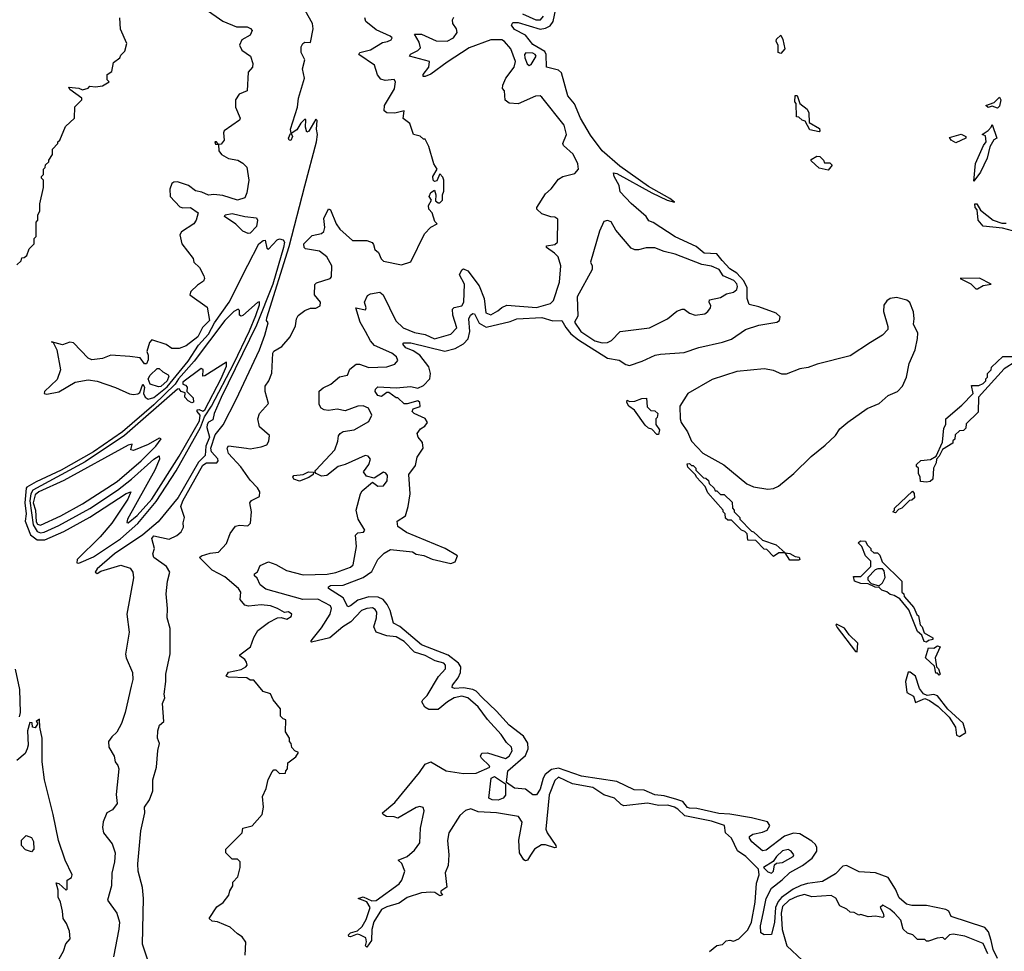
# Model space of a CAD drawing. Extents: x 2472589 to 2662339, y 701009 to 849030.
# Tile 157 of 256: x 2573610 to 2579011, y 756205 to 761315. Entities that reach past the tile are written whole.
import ezdxf

# ---------------------------------------------------------------- set-up
doc = ezdxf.new("R2010")
doc.units = 0

msp = doc.modelspace()

# ---------------------------------------------------------------- linework, layer by layer
at = {"layer": '0CON05XD'}
for points in [[(2574627.5, 761375), (2574725, 761306.2), (2574800, 761275), (2574857.5, 761275), (2574877.1, 761267.1), (2574886, 761256), (2574875, 761230), (2574829.2, 761205), (2574815.7, 761175), (2574828.6, 761148.6), (2574875.8, 761115), (2574888.8, 761075), (2574886.7, 761055), (2574863.6, 761026.4), (2574857.5, 760925), (2574813.9, 760906.1), (2574793.3, 760875), (2574793.8, 760835), (2574820, 760775), (2574816.1, 760763.9), (2574732.5, 760705), (2574727.5, 760695), (2574732.5, 760655), (2574715, 760632.5), (2574700, 760630), (2574690, 760645), (2574680, 760645), (2574685, 760632.5), (2574700, 760630), (2574703.3, 760595), (2574717.5, 760575), (2574755, 760553.8), (2574807.5, 760545), (2574835, 760528.8), (2574855.9, 760505.9), (2574867.1, 760435), (2574855.6, 760365), (2574845, 760338.8), (2574804.3, 760325.7), (2574725, 760350.8), (2574675, 760356.9), (2574645, 760352.7), (2574609.3, 760369.3), (2574575, 760375.8), (2574535.4, 760405.4), (2574475, 760426), (2574455.9, 760424.1), (2574444.1, 760415.9), (2574433.9, 760386.1), (2574435.8, 760345), (2574488.3, 760288.3), (2574505, 760282.5), (2574546.7, 760285), (2574588.8, 760255), (2574578, 760215), (2574564.5, 760195.5), (2574498.3, 760151.7), (2574488, 760135), (2574500, 760085), (2574562, 760005), (2574566.2, 759985), (2574596.2, 759955), (2574620.5, 759910.5), (2574624, 759895), (2574618.7, 759881.3), (2574585, 759858), (2574548, 759825), (2574543.8, 759805), (2574638.3, 759738.3), (2574651.2, 759665), (2574613.7, 759626.3), (2574586.7, 759575), (2574523.8, 759526.2), (2574485, 759510.8), (2574445, 759510.8), (2574412.9, 759532.9), (2574335, 759558.9), (2574322.2, 759545), (2574308, 759495), (2574315.6, 759475), (2574315, 759450), (2574305, 759426.7), (2574295, 759426.7), (2574270.6, 759460.6), (2574215, 759467.9), (2574110, 759475), (2574063.7, 759456.3), (2574005, 759448.9), (2573985, 759459.2), (2573905, 759541.9), (2573885, 759545.6), (2573845, 759531.4), (2573785, 759547.5), (2573793.9, 759543.9), (2573813.3, 759505), (2573833.3, 759395), (2573815, 759342.2), (2573745.8, 759275), (2573743.8, 759265), (2573759.1, 759260.9), (2573825, 759273.4), (2573915, 759326.8), (2573985, 759339.6), (2574035, 759331.5), (2574135, 759298), (2574212.6, 759262.6), (2574235, 759259.1), (2574257.8, 759262.2), (2574269.5, 759270.5), (2574285, 759316), (2574295, 759298.8), (2574290, 759265), (2574298.8, 759245), (2574315, 759234.4), (2574345, 759242.1), (2574418.5, 759301.5), (2574535, 759441.9), (2574590.2, 759529.8), (2574645, 759590), (2574678.4, 759651.6), (2574758.8, 759765), (2574861, 759969), (2574921.2, 760085), (2574945, 760103.3), (2574957.5, 760105), (2574965, 760062.5), (2574975, 760056.7), (2575021.9, 760108.1), (2575035, 760112.2), (2575055, 760107.8), (2575063.2, 760095), (2575056.8, 760065), (2574999.1, 759865), (2574909.9, 759640.1), (2574715, 759242.5), (2574676.9, 759155), (2574669.5, 759120.5), (2574645, 759106.8), (2574638.4, 759095), (2574637.4, 759077.4), (2574651.5, 759025), (2574631.2, 758975), (2574626.8, 758925), (2574591.2, 758888.8), (2574480, 758695), (2574369.2, 758560.8), (2574285, 758489.8), (2574130.3, 758385), (2574035, 758302.9), (2574024.4, 758285), (2574035, 758278), (2574055, 758290.8), (2574165, 758323.3), (2574216.1, 758306.1), (2574231.2, 758285), (2574233.9, 758253.9), (2574198, 758055), (2574211.4, 757955), (2574191.2, 757835), (2574194.2, 757814.2), (2574229.2, 757735), (2574230, 757695), (2574221.1, 757658.9)], [(2574335, 756090), (2574284, 756245), (2574290, 756495), (2574284, 756555), (2574260, 756645), (2574258, 756685), (2574273.9, 756866.1), (2574296.2, 756965), (2574294, 756995), (2574321.2, 757035), (2574340, 757085), (2574341.2, 757145), (2574360.8, 757215), (2574367, 757307), (2574376.7, 757345), (2574366.7, 757375), (2574367.5, 757415), (2574377.5, 757445), (2574400, 757465), (2574393.8, 757565), (2574406.7, 757595), (2574402.5, 757615), (2574412.5, 757685), (2574411.2, 757725), (2574436.1, 757836.1), (2574436.2, 757975), (2574418.8, 758035), (2574421.2, 758085), (2574413.8, 758165), (2574420, 758235), (2574433.3, 758285), (2574416, 758315), (2574346.2, 758365), (2574340.9, 758385), (2574350.4, 758415), (2574335, 758470), (2574346.1, 758483.9), (2574430, 758465), (2574472.5, 758485), (2574496.7, 758505), (2574509.3, 758530.7), (2574506.7, 758555), (2574513.3, 758585), (2574494.3, 758644.3), (2574504.7, 758675), (2574615, 758871.1), (2574635, 758885.2), (2574692, 758885), (2574699.6, 758895), (2574696.3, 758906.3), (2574662.8, 758945), (2574658.8, 758965), (2574682.9, 759037.1), (2574727.1, 759092.9), (2574798, 759232), (2574925.7, 759505), (2574955, 759584.2), (2574973, 759653), (2574963.3, 759665), (2574965, 759680), (2575088.5, 760071.5), (2575173.9, 760403.9), (2575237.5, 760645), (2575243.3, 760685), (2575237.5, 760715), (2575241.7, 760761.7), (2575235, 760770), (2575196.1, 760703.9), (2575185, 760697.5), (2575178.8, 760725), (2575180, 760765), (2575175, 760770), (2575151.7, 760748.3), (2575129.5, 760710.5), (2575100, 760690), (2575106, 760675), (2575097.1, 760652.9), (2575087.5, 760655), (2575084.4, 760665), (2575095, 760690), (2575100, 760690), (2575096, 760715), (2575134.4, 760835), (2575140, 760885), (2575172.5, 760995), (2575161.2, 761045), (2575174.3, 761095), (2575154.4, 761135), (2575154.3, 761165.7), (2575163.3, 761185), (2575175, 761191.2), (2575205, 761190), (2575220, 761265), (2575216.2, 761295), (2575176.2, 761365)], [(2578973.8, 756165), (2578950.3, 756215), (2578940, 756265), (2578925, 756312.5), (2578905.3, 756335.3), (2578720, 756395), (2578707.5, 756425), (2578690, 756435), (2578585, 756456.2), (2578504, 756456), (2578475, 756463.1), (2578435, 756499.2), (2578415, 756546.2), (2578375, 756610), (2578305, 756636), (2578215, 756640.8), (2578145, 756675.7), (2578125, 756672.9), (2578085, 756630.4), (2578015, 756587.2), (2577932.7, 756577.3), (2577895, 756566.7), (2577853.8, 756546.2), (2577790.1, 756499.9), (2577770.9, 756479.1), (2577756, 756445), (2577750.4, 756365), (2577733.6, 756296.4), (2577695, 756295.8), (2577675.8, 756305.8), (2577674.6, 756344.6), (2577687.9, 756412.1), (2577704.7, 756495), (2577735, 756551.8), (2577793.5, 756596.5), (2577835, 756637.6), (2577905.1, 756674.9), (2577957.1, 756715), (2577982.7, 756755), (2577982.7, 756775), (2577975, 756790.6), (2577955, 756810), (2577889.5, 756849.5), (2577855, 756853.8), (2577805, 756836.3), (2577705, 756760), (2577685, 756756.4), (2577625.7, 756805), (2577612.9, 756825), (2577614.2, 756835), (2577631.8, 756848.2), (2577685, 756858), (2577709.7, 756870.3), (2577724.7, 756895), (2577712.3, 756915), (2577625, 756936.9), (2577505, 756957.3), (2577445, 756960.5), (2577325, 756989), (2577285, 756989.4), (2577274.1, 756994.1), (2577247.2, 757027.2), (2577215, 757037.9), (2577145, 757057.2), (2577095, 757062.8), (2577035, 757088.5), (2576980.3, 757090.3), (2576885, 757135.7), (2576691.2, 757165), (2576565, 757209.6), (2576527.5, 757202.5), (2576492.7, 757175), (2576481.5, 757155), (2576465, 757094), (2576445, 757063.8), (2576425, 757064), (2576383.9, 757093.9), (2576325, 757100.7), (2576280.8, 757130.8), (2576288.2, 757195), (2576385, 757279.4), (2576400, 757315), (2576396.7, 757346.7), (2576374.7, 757384.7), (2576295, 757446.1), (2576225, 757522.9), (2576146.3, 757596.3), (2576115, 757631.8), (2576095, 757641.7), (2576045, 757651), (2575995, 757647.1), (2575981.7, 757651.7), (2575983.6, 757665), (2576015.6, 757704.4), (2576028.3, 757735), (2576029.3, 757765), (2576017.5, 757785), (2575959.8, 757829.8), (2575815, 757886.5), (2575695, 757987.1), (2575660, 758005), (2575641.8, 758075), (2575626.7, 758106.7), (2575603.8, 758133.8), (2575576.9, 758146.9), (2575525, 758150), (2575465, 758130.9), (2575425, 758100), (2575410, 758095), (2575384.6, 758144.6), (2575304.3, 758194.3), (2575304.4, 758205), (2575315, 758211.5), (2575385, 758213.1), (2575495, 758255.4), (2575540.9, 758289.1), (2575575, 758354), (2575610.3, 758389.7), (2575645, 758408.4), (2575765, 758396.5), (2575785, 758383.6), (2575826.8, 758376.8), (2575873.5, 758356.5), (2575975, 758332.5), (2575999.3, 758340.7), (2576012.5, 758375), (2575943.8, 758415), (2575731.8, 758501.8), (2575684.7, 758535), (2575680.6, 758565), (2575726.7, 758593.3), (2575741.8, 758645), (2575752.5, 758715), (2575745, 758820), (2575780.7, 758869.3), (2575790, 758915), (2575823.3, 758965), (2575820, 758995), (2575796.7, 759025), (2575790, 759045), (2575808.3, 759071.7), (2575832.5, 759085), (2575847.5, 759105), (2575835, 759127.5), (2575774.1, 759154.1), (2575762.5, 759165), (2575769.3, 759180.7), (2575807.5, 759192.5), (2575805.5, 759215.5), (2575795, 759223.8), (2575735, 759207.5), (2575718.3, 759208.3), (2575685, 759240), (2575675, 759240), (2575635, 759270), (2575625, 759270), (2575595, 759247.5), (2575575, 759253.3), (2575560, 759275), (2575561.7, 759288.3), (2575575, 759301.2), (2575675, 759296.2), (2575755, 759303.8), (2575795, 759293.3), (2575825, 759308.8), (2575860, 759345), (2575864.2, 759375), (2575855, 759411.2), (2575804.5, 759474.5), (2575768.8, 759498.8), (2575727.5, 759515), (2575712.5, 759535), (2575717, 759543), (2575755, 759542.9), (2575943.1, 759496.9), (2575998.5, 759511.5), (2576045, 759537.1), (2576070, 759565), (2576079.7, 759605), (2576074.4, 759675), (2576083.1, 759695), (2576095, 759704.3), (2576105, 759700.8), (2576131.3, 759651.3), (2576169.1, 759629.1), (2576301.2, 759658.8), (2576336.7, 759673.3), (2576475, 759682.4), (2576535, 759663.2), (2576585, 759665.3), (2576606, 759626), (2576632.7, 759592.7), (2576675, 759559.5), (2576835, 759458.4), (2576898.3, 759448.3), (2576935, 759423.1), (2576955, 759418), (2577025, 759441.2), (2577096, 759474), (2577125, 759481.2), (2577255, 759490), (2577335, 759516.2), (2577465, 759546.2), (2577515, 759563.3), (2577592.5, 759615), (2577665, 759638.6), (2577763.9, 759656.1), (2577777.5, 759665), (2577782.5, 759685), (2577760, 759705), (2577665, 759740.8), (2577612.3, 759752.3), (2577600, 759785), (2577600, 759845), (2577583, 759883), (2577545, 759924.7), (2577505, 759948.2), (2577464.6, 759995), (2577435, 760030.5), (2577365, 760034.4), (2577320.9, 760070.9), (2577205, 760124), (2577085, 760203.3), (2577062.3, 760212.3), (2577045.9, 760235.9), (2576965, 760306.7), (2576905, 760370), (2576898, 760405), (2576871.4, 760455), (2576867.5, 760475), (2576885, 760471.9), (2577077.5, 760365), (2577162.5, 760325), (2577202.5, 760315), (2577176.9, 760335), (2577059.8, 760399.8), (2576902.1, 760512.1), (2576804.7, 760595), (2576742.2, 760682.2), (2576686.2, 760775), (2576653.2, 760853.2), (2576617.6, 760897.6), (2576583, 761023), (2576565, 761038.8), (2576500, 761055), (2576498.9, 761125), (2576491, 761141), (2576425, 761178.5), (2576385, 761230.4), (2576325, 761260.8), (2576307.6, 761285), (2576315, 761298.8), (2576345, 761300.5), (2576465, 761262.5), (2576495, 761267.9), (2576519.3, 761280.7), (2576536.6, 761305), (2576550.5, 761375)], [(2576367.5, 761347.5), (2576442, 761315), (2576467.5, 761315), (2576483.8, 761335)], [(2573595, 759970), (2573618.3, 759991.7), (2573621.7, 760008.3), (2573635, 760010), (2573648.3, 760021.7), (2573661.7, 760058.3), (2573690, 760085), (2573690, 760115), (2573700, 760125), (2573700, 760205), (2573710, 760215), (2573710, 760245), (2573720, 760265), (2573720, 760305), (2573740, 760395), (2573740, 760435), (2573730, 760445), (2573730, 760455), (2573740, 760465), (2573740, 760495), (2573750, 760505), (2573751.7, 760518.3), (2573770, 760535), (2573770, 760545), (2573790, 760575), (2573790, 760605), (2573820, 760635), (2573820, 760645), (2573830, 760655), (2573861.7, 760728.3), (2573910, 760775), (2573913, 760837), (2573950, 760875), (2573950, 760885), (2573885, 760932.5), (2573880, 760945), (2573935, 760940), (2573955, 760930), (2573985, 760940), (2573995, 760950), (2574025, 760947.5), (2574065, 760952.5), (2574100, 760975), (2574090, 760985), (2574090, 761015), (2574115, 761030), (2574125, 761080), (2574160, 761105), (2574165, 761120), (2574187, 761143), (2574197.5, 761185), (2574163, 761263), (2574160, 761325)], [(2574847, 756183), (2574850, 756255), (2574830, 756285), (2574805, 756300), (2574765, 756337.5), (2574695, 756367.5), (2574665, 756370), (2574650, 756385), (2574690.7, 756449.3), (2574726.4, 756473.6), (2574757, 756513), (2574763, 756537), (2574780, 756565), (2574780, 756585), (2574807, 756613), (2574820, 756665), (2574820, 756695), (2574805, 756710), (2574775, 756710), (2574740, 756745), (2574740, 756765), (2574830, 756855), (2574835, 756880), (2574885, 756892.5), (2574940, 756955), (2574947.5, 756995), (2574942.5, 757055), (2574961.7, 757098.3), (2574973, 757147), (2574995, 757190), (2575005, 757200), (2575015, 757200), (2575035, 757180), (2575068.3, 757181.7), (2575070, 757195), (2575080, 757205), (2575081.7, 757238.3), (2575125, 757272.5), (2575140, 757295), (2575120, 757305), (2575103, 757323), (2575100, 757345), (2575090, 757355), (2575090, 757375), (2575068.3, 757408.3), (2575070, 757475), (2575055, 757480), (2575040, 757495), (2575040, 757535), (2575000, 757585), (2574986.4, 757616.4), (2574945, 757630), (2574895, 757692.5), (2574875, 757692.5), (2574855.6, 757705.6), (2574755, 757708.1), (2574742.5, 757715), (2574755, 757736.5), (2574825, 757751.3), (2574851.5, 757765), (2574857.5, 757775), (2574855, 757791.2), (2574845, 757806), (2574817.5, 757825), (2574818.3, 757831.7), (2574876.2, 757875), (2574894, 757926), (2574915.8, 757964.2), (2574975, 758008.8), (2575025, 758033.3), (2575045, 758036.7), (2575075, 758027.5), (2575099.3, 758040.7), (2575102.5, 758055), (2575085, 758066.2), (2575063, 758063), (2575025, 758086.2), (2574985, 758100.8), (2574935, 758105.5), (2574865, 758098.8), (2574845, 758103.3), (2574818.8, 758135), (2574822.9, 758175), (2574810.6, 758195), (2574735, 758258.8), (2574666, 758296), (2574596.7, 758365), (2574607.5, 758375), (2574655, 758389.1), (2574701.2, 758395), (2574745, 758442.5), (2574765, 758497.5), (2574793.6, 758536.4), (2574815, 758543.3), (2574861.7, 758538.3), (2574877, 758553), (2574882.5, 758615), (2574872.5, 758665), (2574881.7, 758678.3), (2574925, 758700), (2574926.7, 758725), (2574915, 758747.5), (2574875, 758790), (2574822.6, 758862.6), (2574756.2, 758935), (2574747.5, 758965), (2574755, 758977.5), (2574855, 758964.3), (2574875, 758961.4), (2574935, 758972.5), (2574966.1, 758983.9), (2574976.4, 759003.6), (2574980, 759035), (2574925, 759082.5), (2574916.2, 759125), (2574926.2, 759155), (2574975, 759210), (2574956.7, 759275), (2574957.5, 759305), (2574977.5, 759335), (2574993.8, 759376.2), (2574998.8, 759485), (2575005, 759496.2), (2575047.5, 759522.5), (2575094, 759576), (2575123.9, 759636.1), (2575128.8, 759675), (2575138, 759692), (2575175, 759720), (2575205, 759732.5), (2575235, 759732.5), (2575257.5, 759745), (2575260, 759765), (2575227.5, 759805), (2575228.3, 759861.7), (2575237.5, 759872.5), (2575313.9, 759896.1), (2575320, 759905), (2575321.8, 759965), (2575295, 760013.6), (2575255, 760045.3), (2575178.4, 760058.4), (2575171.3, 760065), (2575168.9, 760085), (2575215, 760131.3), (2575265, 760142.9), (2575277.6, 760152.4), (2575284.6, 760175.4), (2575278.5, 760225), (2575305, 760276.7), (2575315, 760272.5), (2575345.7, 760195), (2575366.6, 760166.6), (2575435, 760103.8), (2575515, 760103.3), (2575543, 760093), (2575551.7, 760081.7), (2575557.5, 760055), (2575577.5, 760037.5), (2575593, 760003), (2575605, 759991.2), (2575705, 759971.2), (2575755, 759986.7), (2575830, 760140), (2575865, 760177.5), (2575900, 760195), (2575888.3, 760208.3), (2575872.5, 760255), (2575853.8, 760275), (2575853.3, 760295), (2575870, 760325), (2575856.7, 760345), (2575865, 760367.5), (2575885, 760380), (2575892.5, 760355), (2575891.7, 760321.7), (2575905, 760310), (2575915, 760310), (2575930, 760325), (2575930, 760355), (2575937.5, 760375), (2575937.5, 760435), (2575931.7, 760451.7), (2575915, 760470), (2575899.3, 760430.7), (2575885, 760427.5), (2575877.5, 760435), (2575876.7, 760455), (2575900, 760495), (2575882.5, 760525), (2575855, 760620), (2575835, 760660), (2575825, 760660), (2575807, 760677), (2575770, 760685), (2575750, 760745), (2575713, 760773), (2575720, 760815), (2575668.1, 760801.9), (2575625, 760804.3), (2575608.8, 760815), (2575612, 760845), (2575666.7, 760935), (2575672.5, 760975), (2575665, 760987.5), (2575615, 760981.2), (2575591.7, 760988.3), (2575572.3, 761012.3), (2575556.4, 761066.4), (2575471.2, 761125), (2575476.7, 761135), (2575535, 761150), (2575600.5, 761189.5), (2575627.5, 761195), (2575647.5, 761205), (2575652.5, 761215), (2575642.5, 761225), (2575565, 761259.4), (2575509.2, 761305), (2575504, 761325)], [(2575265, 758812), (2575236.2, 758826.2), (2575230, 758835), (2575233.8, 758845), (2575339.2, 758955), (2575356.1, 759003.9), (2575358.3, 759031.7), (2575367.5, 759045), (2575384.3, 759055.7), (2575445.4, 759064.6), (2575525, 759111.9), (2575542.7, 759145), (2575523.1, 759185), (2575495, 759197.7), (2575464.7, 759195.3), (2575395, 759170), (2575351.3, 759178.7), (2575305, 759170.6), (2575280, 759175), (2575263.8, 759185), (2575252, 759205), (2575252.4, 759277.6), (2575274, 759295), (2575316.2, 759315), (2575364.5, 759355.5), (2575409.2, 759365), (2575421.3, 759398.7), (2575455, 759426), (2575475, 759425.7), (2575525, 759407.3), (2575625, 759410), (2575668.8, 759425), (2575684.3, 759445), (2575676.7, 759465), (2575652.2, 759485), (2575557.1, 759527.1), (2575534.3, 759554.3), (2575506.2, 759605), (2575477.3, 759655), (2575453.8, 759735), (2575507, 759723), (2575510.6, 759735), (2575502.1, 759765), (2575518, 759802), (2575535, 759811.6), (2575585, 759820.3), (2575604.6, 759805), (2575672.6, 759662.6), (2575714.1, 759624.1), (2575775, 759599.6), (2575835, 759588.2), (2575885, 759564), (2575975, 759590.6), (2576008.6, 759625), (2575985.5, 759695), (2575983.7, 759726.3), (2575993.6, 759736.4), (2576035, 759745.6), (2576046.1, 759765), (2576049.4, 759865), (2576022.5, 759915), (2576035, 759943.3), (2576045, 759948.8), (2576067.6, 759937.6), (2576131.1, 759855), (2576157.2, 759785), (2576167.7, 759707.7), (2576195, 759696.2), (2576232.3, 759717.7), (2576255, 759737.1), (2576281.7, 759748.3), (2576445, 759736.8), (2576521.7, 759758.3), (2576537.5, 759775), (2576572, 759875), (2576578, 759965), (2576563.6, 760013.6), (2576544.4, 760034.4), (2576500, 760065), (2576500, 760075), (2576545, 760081.2), (2576560, 760095), (2576561.7, 760221.7), (2576545, 760232.5), (2576523, 760233), (2576475, 760250), (2576447.5, 760275), (2576446.7, 760285), (2576495, 760360), (2576525, 760387.5), (2576565, 760440), (2576590, 760455), (2576655, 760471.2), (2576675.8, 760495), (2576672.5, 760525), (2576646.6, 760576.6), (2576592.5, 760625), (2576590, 760635), (2576609.2, 760685), (2576596.5, 760736.5), (2576475, 760890.8), (2576465, 760897.5), (2576440, 760895), (2576345, 760853.3), (2576295, 760857.5), (2576273.6, 760873.6), (2576270, 760925), (2576258.3, 760938.3), (2576260, 760955), (2576276.7, 760995), (2576323.3, 761055), (2576330.8, 761085), (2576304.4, 761154.4), (2576270.3, 761195), (2576255, 761204.8), (2576195, 761205.2), (2576075, 761160.4), (2575955, 761082.7), (2575865, 761015.5), (2575835, 761003.8), (2575823.8, 761003.8), (2575823.5, 761015), (2575853.6, 761055), (2575857.5, 761085), (2575748.8, 761115), (2575753.6, 761126.4), (2575795, 761145.6), (2575808.5, 761161.5), (2575801.7, 761191.7), (2575776.7, 761235), (2575815, 761236.2), (2575895, 761198.2), (2575955, 761197.3), (2575990.5, 761215), (2576010.5, 761245), (2576005.5, 761265), (2575986.7, 761295), (2575984.4, 761315), (2575991.7, 761328.3)], [(2577785, 761130), (2577770, 761135), (2577770, 761175), (2577760, 761195), (2577761.7, 761208.3), (2577785, 761230), (2577797, 761207), (2577807.5, 761155), (2577785, 761130)], [(2576405, 761064), (2576415, 761070), (2576443.5, 761115), (2576438.5, 761125), (2576425, 761130.7), (2576386.8, 761133.2), (2576380, 761125), (2576381.5, 761105), (2576393.5, 761073.5), (2576405, 761064)], [(2577995, 760700), (2577945, 760710), (2577918.3, 760758.3), (2577903, 760763), (2577885, 760780), (2577871.7, 760781.7), (2577870, 760855), (2577862.5, 760865), (2577865, 760900), (2577875, 760900), (2577890, 760855), (2577930, 760825), (2577940, 760805), (2577941.7, 760751.7), (2577998.3, 760718.3), (2578000, 760705), (2577995, 760700)], [(2578975, 760830), (2578945, 760840), (2578923.6, 760833.6), (2578910, 760845), (2578955, 760860), (2578985, 760890), (2578992.5, 760875), (2578985, 760840), (2578975, 760830)], [(2578845, 760430), (2578853, 760527), (2578897.5, 760625), (2578912.5, 760645), (2578908.3, 760678.3), (2578890, 760685), (2578923, 760707), (2578940, 760725), (2578945, 760740), (2578970, 760665), (2578953.3, 760656.7), (2578933, 760617), (2578917.5, 760555), (2578881.7, 760478.3), (2578845, 760430)], [(2578745, 760640), (2578720, 760655), (2578711.7, 760668.3), (2578775, 760687.5), (2578800, 760675), (2578800, 760665), (2578745, 760640)], [(2578045, 760490), (2577995, 760500), (2577951.7, 760541.7), (2577951.7, 760548.3), (2577983, 760567), (2578000, 760565), (2578020, 760545), (2578025, 760530), (2578055, 760530), (2578067, 760517), (2578045, 760490)], [(2579057, 760157), (2579001.7, 760171.7), (2578895, 760182.5), (2578867.5, 760215), (2578861.7, 760271.7), (2578852.5, 760285), (2578850, 760305), (2578860, 760305), (2578880.7, 760270.7), (2578950, 760215), (2578998.3, 760198.3), (2579021.7, 760198.3)], [(2574862.8, 760142.8), (2574835, 760155.6), (2574795, 760193.8), (2574733.8, 760235), (2574736.7, 760245), (2574775, 760251.3), (2574845, 760234.7), (2574908.8, 760228.8), (2574914.6, 760215), (2574909.2, 760180.8), (2574875, 760143.3), (2574862.8, 760142.8)], [(2576805, 759541.8), (2576835, 759543.6), (2576855.7, 759555), (2576905, 759603.8), (2577065.5, 759624.5), (2577163.3, 759675), (2577214.3, 759715.7), (2577245, 759727.5), (2577255, 759727.5), (2577284.2, 759705), (2577315, 759694), (2577367.8, 759702.2), (2577385.5, 759714.5), (2577398.8, 759735), (2577401.2, 759745), (2577392, 759765), (2577395, 759778), (2577455, 759790.8), (2577487.8, 759812.2), (2577525, 759820), (2577544.6, 759835), (2577548.3, 759851.7), (2577545, 759865.4), (2577527.3, 759885), (2577470, 759910), (2577446.9, 759945), (2577405, 759963.1), (2577352.2, 759972.2), (2577205, 760029.1), (2577145, 760043.1), (2577095, 760064.2), (2577046.4, 760063.6), (2577005, 760052.5), (2576985, 760052.5), (2576965, 760062.5), (2576880.2, 760160.2), (2576855.6, 760205.6), (2576835, 760214), (2576815, 760208.6), (2576790, 760155), (2576741.2, 759985), (2576750, 759965), (2576750, 759945), (2576667.5, 759795), (2576671.7, 759688.3), (2576653.1, 759655), (2576688.8, 759605), (2576765, 759553.4), (2576805, 759541.8)], [(2578865, 759838), (2578895, 759857.8), (2578940, 759865), (2578875, 759896.4), (2578770, 759895), (2578827, 759867), (2578855, 759838.8), (2578865, 759838)], [(2577715, 758740), (2577745, 758744.2), (2577773, 758757), (2577856.2, 758825), (2577951.7, 758918.3), (2578029.5, 758980.5), (2578085, 759034.3), (2578109.4, 759070.6), (2578153.2, 759106.8), (2578258.4, 759181.6), (2578325, 759209.4), (2578375, 759253.2), (2578425, 759275.2), (2578452.6, 759305), (2578474.7, 759354.7), (2578490, 759430), (2578522.9, 759505), (2578535.9, 759565.9), (2578536.4, 759596.4), (2578513.3, 759645), (2578517.5, 759675), (2578513, 759713), (2578493, 759763), (2578475.9, 759775.9), (2578420.5, 759790.5), (2578386.2, 759786.2), (2578367.3, 759772.7), (2578351.2, 759748.8), (2578348.8, 759715), (2578373, 759633), (2578372.5, 759615), (2578342.5, 759585), (2578277.5, 759545), (2578165, 759472), (2577985, 759426.2), (2577935, 759408), (2577889.5, 759400.5), (2577815, 759371.2), (2577790.7, 759370.7), (2577745, 759390), (2577695, 759400), (2577544.3, 759385.7), (2577408.3, 759341.7), (2577275, 759263.8), (2577231.2, 759195), (2577233.6, 759126.4), (2577239.6, 759105), (2577274.4, 759054.4), (2577295, 759002.9), (2577357.1, 758937.1), (2577473.7, 758873.7), (2577598.8, 758768.8), (2577635, 758752.1), (2577715, 758740)], [(2573935, 758334.3), (2574015, 758368.5), (2574162.9, 758467.1), (2574258.9, 758551.1), (2574358.2, 758671.8), (2574469.2, 758840.8), (2574601.1, 759078.9), (2574624, 759136), (2574662.4, 759195), (2574785, 759428.9), (2574870.8, 759609.2), (2574905, 759692.5), (2574925, 759751.2), (2574925, 759766.7), (2574915, 759763.8), (2574835, 759692), (2574825, 759688.8), (2574816.7, 759695), (2574815, 759720), (2574808, 759728), (2574785, 759714), (2574735, 759664.4), (2574567.7, 759442.3), (2574480.7, 759345), (2574463.4, 759316.6), (2574345, 759202.7), (2574173.3, 759055), (2574015, 758944), (2573837.3, 758845), (2573700.1, 758779.9), (2573648.6, 758751.4), (2573645.4, 758744.6), (2573638.2, 758665), (2573646.4, 758605), (2573639.2, 758565), (2573668.6, 758488.6), (2573705, 758461.9), (2573748.2, 758461.8), (2573852.3, 758507.7), (2573995, 758586.7), (2574195, 758716.8), (2574218.8, 758725), (2574203.9, 758685), (2574115.9, 758554.1), (2574050.8, 758479.2), (2573924.4, 758355), (2573923.3, 758335), (2573935, 758334.3)], [(2578585, 758777.5), (2578551.7, 758781.7), (2578550, 758805), (2578540, 758825), (2578540, 758855), (2578530, 758865), (2578530, 758875), (2578553, 758897), (2578607, 758903), (2578638.3, 758921.7), (2578671.7, 758998.3), (2578680, 759075), (2578690, 759095), (2578690, 759125), (2578779.3, 759200.7), (2578840, 759265), (2578831.7, 759308.3), (2578871.7, 759308.3), (2578895, 759320), (2578910, 759335), (2578910, 759345), (2578920, 759355), (2578920, 759375), (2578940, 759395), (2578941.7, 759408.3), (2579003, 759467), (2579085, 759467.5)], [(2573725, 758500.6), (2573745, 758503.9), (2573825, 758540), (2573994.4, 758634.4), (2574146.8, 758735), (2574223.5, 758795), (2574345, 758904.6), (2574375, 758922), (2574377.5, 758905), (2574351.4, 758845), (2574200.8, 758575), (2574197, 758557), (2574205.8, 758555), (2574255, 758595.4), (2574335, 758685.8), (2574485, 758920.9), (2574595.6, 759115), (2574599.3, 759145), (2574583.4, 759165), (2574583.5, 759175), (2574595, 759177.6), (2574615, 759168.1), (2574626.2, 759175), (2574715, 759346.4), (2574745.3, 759415), (2574745, 759436.7), (2574625, 759361.2), (2574615, 759360), (2574616.2, 759396.2), (2574605, 759401.2), (2574505, 759326.9), (2574504.4, 759315), (2574520.4, 759310.4), (2574528.8, 759298.8), (2574526.8, 759275), (2574561.4, 759241.4), (2574563, 759217), (2574555, 759214.3), (2574533.8, 759223.8), (2574515.5, 759245), (2574517.6, 759267.6), (2574496.3, 759276.3), (2574485, 759290), (2574475, 759288.5), (2574185.3, 759034.7), (2573969.5, 758890.5), (2573682.5, 758735), (2573671.6, 758715), (2573665.8, 758675), (2573684, 758544), (2573705, 758507), (2573725, 758500.6)], [(2574371.8, 759301.8), (2574325.6, 759315), (2574315.3, 759345), (2574326.5, 759365), (2574365, 759401.5), (2574375, 759402.2), (2574395, 759382.7), (2574425, 759367.9), (2574429, 759359), (2574419, 759335), (2574385, 759303.3), (2574371.8, 759301.8)], [(2579075, 759440), (2579010.7, 759399.3), (2578870, 759245), (2578868.3, 759161.7), (2578801.7, 759098.3), (2578800, 759075), (2578788.3, 759061.7), (2578765, 759060), (2578741.7, 759038.3), (2578740, 759015), (2578730, 759005), (2578728.3, 758991.7), (2578671.7, 758958.3), (2578655, 758920), (2578640, 758905), (2578637.5, 758885), (2578622.5, 758855), (2578620, 758795), (2578605, 758782.5), (2578585, 758777.5)], [(2577115, 759040), (2577105, 759040), (2577078.3, 759068.3), (2577060, 759075), (2577041.7, 759091.7), (2576983, 759173), (2576952.5, 759195), (2576940, 759215), (2576941.7, 759228.3), (2576955, 759220), (2576985, 759222.5), (2577023, 759237), (2577048.3, 759238.3), (2577051.7, 759191.7), (2577071.7, 759171.7), (2577095, 759170), (2577110, 759155), (2577107, 759133), (2577100, 759125), (2577100, 759095), (2577120, 759065), (2577115, 759040)], [(2573725, 758542.7), (2573835, 758593.3), (2573955, 758659.2), (2574145, 758782.5), (2574275.9, 758895), (2574356.2, 758975), (2574386.1, 759016.1), (2574375, 759020), (2574315, 758984), (2574235, 758951.2), (2574220, 758955), (2574226.4, 758986.4), (2574205, 758982), (2573851.7, 758788.3), (2573715, 758725.2), (2573695, 758708.9), (2573684.7, 758665), (2573696.4, 758625), (2573701.1, 758561.1), (2573708.4, 758548.4), (2573725, 758542.7)], [(2577395, 756203.3), (2577435, 756237.5), (2577465, 756242.5), (2577485, 756263.3), (2577505, 756266.7), (2577525, 756261.2), (2577555, 756274.3), (2577605, 756323.1), (2577624.4, 756365), (2577645.5, 756475), (2577651.7, 756578.3), (2577667.5, 756625), (2577662.5, 756655), (2577594.2, 756725), (2577547, 756757), (2577515.7, 756825), (2577481.2, 756855), (2577475.9, 756895.9), (2577405, 756918.5), (2577258.7, 756948.7), (2577221.1, 756985), (2577202, 756995), (2577165, 757007.1), (2577115.4, 757004.6), (2577053.3, 757016.7), (2576925, 757002.7), (2576909.6, 757009.6), (2576872.5, 757045), (2576815, 757063.2), (2576755, 757104.1), (2576643.4, 757123.4), (2576565, 757160), (2576545, 757141.4), (2576515, 757063.8), (2576496.9, 756875), (2576503.1, 756855), (2576551.2, 756785), (2576552.5, 756775), (2576545, 756772), (2576495, 756788.5), (2576471.7, 756788.3), (2576434.2, 756765.8), (2576412, 756732), (2576395.5, 756704.5), (2576385, 756702), (2576375, 756706.7), (2576351.2, 756745), (2576347.5, 756815), (2576367, 756913), (2576346, 756945), (2576225, 756964.3), (2576125, 756970), (2576085, 756985.6), (2576055, 756976.7), (2576025, 756949.2), (2575964.3, 756855), (2575957, 756813), (2575964.5, 756734.5), (2575960.9, 756675), (2575944.4, 756635), (2575953.8, 756556.2), (2575920, 756535), (2575920, 756525), (2575930, 756515), (2575915, 756510), (2575886.7, 756526.7), (2575865, 756528.8), (2575815, 756526), (2575735, 756500.9), (2575691.5, 756468.5), (2575625, 756449.6), (2575595, 756433.8), (2575552.6, 756367.4), (2575541.6, 756325), (2575539.5, 756265), (2575515, 756227.5), (2575507.5, 756235), (2575512.9, 756257.1), (2575509.1, 756279.1), (2575475.4, 756295.4), (2575460.9, 756299.1), (2575425, 756283.5), (2575416.1, 756286.1), (2575413.8, 756295), (2575425.5, 756305.5), (2575463.3, 756316.7), (2575489.6, 756340.4), (2575510.4, 756379.6), (2575532.9, 756445), (2575515, 756476.2), (2575466.7, 756495), (2575495, 756504), (2575541.8, 756481.8), (2575565, 756483.1), (2575691.4, 756575), (2575706.7, 756595), (2575722.2, 756645), (2575706.2, 756686.2), (2575686.7, 756705), (2575735, 756725.6), (2575775, 756760.6), (2575805, 756799.2), (2575809.3, 756880.7), (2575829.4, 756975), (2575824.2, 756994.2), (2575805, 756998.6), (2575785, 756993.5), (2575685, 756936), (2575665, 756943.1), (2575622.5, 756945), (2575603.3, 756955), (2575600, 756965), (2575668.2, 757021.8), (2575804.2, 757185), (2575835, 757232), (2575865, 757243.8), (2575950, 757195), (2576045, 757180), (2576115, 757182.8), (2576188.8, 757215), (2576186, 757225), (2576142.9, 757265), (2576137.5, 757275), (2576145, 757292), (2576175.7, 757294.3), (2576275, 757262.1), (2576295, 757275.6), (2576312.5, 757305), (2576308.1, 757325), (2576280.5, 757350.5), (2576250.6, 757395), (2576176.2, 757476.2), (2576125, 757545.6), (2576069.2, 757595), (2576035, 757603.9), (2575994.2, 757595), (2575956.3, 757573.7), (2575905, 757531.4), (2575855, 757531.9), (2575832.9, 757545), (2575816.7, 757573.3), (2575821.2, 757585), (2575845, 757608.8), (2575908.3, 757711.7), (2575946, 757755), (2575945.8, 757775), (2575936, 757785), (2575889.1, 757799.1), (2575835, 757827.7), (2575776.5, 757846.5), (2575719.5, 757905), (2575675, 757930), (2575625, 757936.3), (2575566.3, 757956.3), (2575553.1, 757985), (2575567.3, 758035), (2575568.9, 758065), (2575560.6, 758080.6), (2575545, 758088.5), (2575515, 758086.1), (2575485, 758073.5), (2575427.4, 758012.6), (2575383.3, 757985), (2575310.6, 757925), (2575211.2, 757901.2), (2575207.5, 757905), (2575214, 757915), (2575265, 757978.6), (2575313.6, 758055), (2575320, 758085), (2575315, 758100.6), (2575246.1, 758136.1), (2575164.1, 758134.1), (2574960.9, 758190.9), (2574928.8, 758215), (2574912.5, 758252.5), (2574897.5, 758265), (2574897.5, 758275), (2574914.1, 758285.9), (2574928.8, 758321.2), (2574975, 758341.9), (2575015, 758327.5), (2575073.7, 758293.7), (2575165, 758269.6), (2575296.3, 758273.7), (2575345, 758282.2), (2575425, 758312), (2575440, 758325), (2575456.9, 758425), (2575452.7, 758487.3), (2575465, 758500), (2575496.1, 758503.9), (2575502.5, 758515), (2575467.5, 758575), (2575456.7, 758625), (2575478.8, 758715), (2575488.8, 758731.2), (2575545, 758777.5), (2575575, 758755.6), (2575605, 758758.8), (2575626.2, 758785), (2575627.3, 758815), (2575617.9, 758827.9), (2575605, 758832.5), (2575555, 758800), (2575511.7, 758811.7), (2575496.2, 758835), (2575525.4, 758874.6), (2575534.2, 758905), (2575521.7, 758921.7), (2575505, 758925.4), (2575395, 758874.5), (2575356.6, 758863.4), (2575295, 758814.2), (2575265, 758812)], [(2577885, 758350), (2577835, 758350), (2577810, 758390), (2577775, 758390), (2577745, 758370), (2577708.3, 758408.3), (2577695, 758410), (2577648.3, 758458.3), (2577605, 758460), (2577600, 758495), (2577588.3, 758508.3), (2577570, 758515), (2577515, 758570), (2577495, 758570), (2577481.7, 758581.7), (2577480, 758605), (2577470, 758615), (2577470, 758625), (2577385, 758720), (2577370, 758755), (2577322.5, 758805), (2577318.3, 758818.3), (2577275, 758860), (2577271.7, 758878.3), (2577285, 758880), (2577295, 758870), (2577305, 758870), (2577320, 758855), (2577320, 758845), (2577361.7, 758801.7), (2577375, 758800), (2577388.3, 758788.3), (2577391.7, 758771.7), (2577420, 758745), (2577425, 758730), (2577435, 758730), (2577455, 758710), (2577475, 758710), (2577518.3, 758668.3), (2577520, 758635), (2577530, 758625), (2577530, 758615), (2577560, 758585), (2577560, 758575), (2577625, 758510), (2577636.4, 758506.4), (2577685, 758460), (2577760, 758435), (2577810, 758390), (2577835, 758387.5), (2577865, 758370), (2577887, 758367), (2577890, 758355), (2577885, 758350)], [(2575145, 758784.5), (2575114, 758795), (2575108, 758805), (2575114.2, 758815), (2575165, 758820.6), (2575195, 758835.4), (2575222.5, 758832.5), (2575219.5, 758820.5), (2575197, 758803), (2575145, 758784.5)], [(2578415, 758610), (2578400, 758615), (2578410, 758625), (2578410, 758635), (2578508.3, 758728.3), (2578517, 758717), (2578518.3, 758691.7), (2578505, 758680), (2578491.7, 758678.3), (2578450, 758635), (2578431.7, 758628.3), (2578415, 758610)], [(2578585, 757900), (2578572.5, 757905), (2578558.3, 757938.3), (2578535, 757960), (2578488.3, 758078.3), (2578438.3, 758138.3), (2578407, 758157), (2578385, 758162.5), (2578367, 758177), (2578340, 758185), (2578325, 758200), (2578303, 758203), (2578265, 758220), (2578225, 758222.5), (2578190, 758235), (2578185, 758260), (2578225, 758260), (2578280, 758315), (2578280, 758345), (2578250, 758375), (2578230, 758425), (2578210, 758445), (2578223, 758457), (2578250, 758455), (2578260, 758435), (2578280, 758415), (2578280, 758405), (2578295, 758390), (2578315, 758390), (2578328.3, 758378.3), (2578341.7, 758341.7), (2578450, 758235), (2578450, 758175), (2578460, 758165), (2578461.7, 758151.7), (2578515, 758090), (2578531.7, 758051.7), (2578540, 758045), (2578550, 757995), (2578560, 757985), (2578571.7, 757951.7), (2578620, 757925), (2578620, 757915), (2578595, 757910), (2578585, 757900)], [(2578325, 758210), (2578343, 758227), (2578357.5, 758255), (2578352.5, 758292.5), (2578342.5, 758302.5), (2578317, 758303), (2578303, 758297), (2578262.5, 758255), (2578263, 758243), (2578281.7, 758221.7), (2578325, 758210)], [(2578205, 757847.5), (2578207.5, 757895), (2578161.2, 757941.2), (2578135, 757977.1), (2578091.2, 757998.8), (2578087.5, 757995), (2578095, 757981.2), (2578195, 757850), (2578205, 757847.5)], [(2578655, 757720), (2578645, 757730), (2578635, 757730), (2578628.3, 757768.3), (2578580, 757815), (2578595, 757870), (2578625, 757867.5), (2578645, 757880), (2578660, 757875), (2578632.5, 757815), (2578640, 757765), (2578650, 757755), (2578660, 757725), (2578655, 757720)], [(2573609.5, 757490.5), (2573614.2, 757515), (2573610.5, 757640.5), (2573587.5, 757752.5)], [(2578765, 757383.1), (2578800, 757405), (2578785, 757455.5), (2578702.6, 757532.6), (2578645, 757606.6), (2578625, 757614.1), (2578587.5, 757607.5), (2578567.7, 757617.7), (2578546.2, 757646.2), (2578525, 757714.2), (2578495, 757735.8), (2578484.2, 757735.8), (2578468.8, 757685), (2578477.5, 757625), (2578513.8, 757603.8), (2578525, 757570), (2578575, 757591.1), (2578600.8, 757580.8), (2578648.4, 757548.4), (2578709.3, 757489.3), (2578744, 757434), (2578750, 757390), (2578765, 757383.1)], [(2574221.1, 757658.9), (2574189.4, 757515), (2574169.4, 757455), (2574143.5, 757406.5), (2574115, 757381.2), (2574098, 757355), (2574098.8, 757325), (2574128, 757275), (2574134.4, 757245), (2574149.2, 757225), (2574154.3, 757205), (2574138.6, 757065), (2574145.6, 757015), (2574118.8, 756981.2), (2574087.5, 756965), (2574068.6, 756915), (2574064.3, 756885), (2574070, 756855), (2574116.9, 756795), (2574133.5, 756745), (2574130.9, 756695), (2574116.3, 756633.7), (2574114.5, 756565), (2574090.8, 756485), (2574142.5, 756415), (2574156.9, 756365), (2574154.4, 756325.6), (2574124.3, 756175)], [(2573810, 756135), (2573850, 756205), (2573863.9, 756246.1), (2573886, 756274), (2573883.1, 756315), (2573866.7, 756356.7), (2573848, 756385), (2573845.6, 756425), (2573834.4, 756475), (2573821.8, 756501.8), (2573820.7, 756540.7), (2573810, 756580), (2573825, 756577.5), (2573865, 756540), (2573870, 756545), (2573870, 756595), (2573895, 756610), (2573897.5, 756625), (2573858.8, 756705), (2573823, 756813), (2573794.3, 756955), (2573746.2, 757145), (2573733.3, 757245), (2573732.5, 757375), (2573720, 757435), (2573718.3, 757478.3), (2573700, 757465), (2573710, 757455), (2573695, 757430), (2573680, 757435), (2573678.3, 757458.3), (2573665, 757460), (2573653.3, 757415), (2573656.7, 757335), (2573651.2, 757315), (2573639.3, 757290.7), (2573595, 757252.5)], [(2576235, 757034.8), (2576202.5, 757035), (2576184, 757045), (2576196, 757155), (2576215, 757164.4), (2576274.3, 757124.3), (2576275, 757061.4), (2576263.1, 757045), (2576235, 757034.8)], [(2573675, 756750), (2573641.7, 756761.7), (2573620, 756785), (2573620, 756815), (2573645, 756840), (2573675, 756830), (2573686.4, 756806.4), (2573687.5, 756765), (2573675, 756750)], [(2577735, 756633.8), (2577746.2, 756645), (2577751.2, 756678.8), (2577761.2, 756688.8), (2577795, 756692.9), (2577852.5, 756725), (2577856.7, 756735), (2577842.5, 756755), (2577825, 756763.3), (2577795, 756755.8), (2577761.2, 756725), (2577743.3, 756696.7), (2577690, 756665), (2577715, 756640), (2577735, 756633.8)], [(2578920.8, 756190.8), (2578895, 756248), (2578795, 756288), (2578731.2, 756298.8), (2578710, 756295), (2578685, 756270), (2578675, 756280), (2578643, 756277), (2578595, 756260), (2578585, 756260), (2578575, 756270), (2578535, 756270), (2578510, 756295), (2578480, 756305), (2578457, 756327), (2578443.3, 756375), (2578410, 756415), (2578383.3, 756436.7), (2578345, 756458.8), (2578331.2, 756445), (2578347.5, 756415), (2578350, 756395), (2578345, 756390), (2578305, 756397.5), (2578265, 756393.3), (2578225, 756407.5), (2578213, 756403), (2578187, 756417), (2578165, 756420), (2578147, 756437), (2578110, 756455), (2578086.4, 756496.4), (2578061.7, 756511.7), (2577956.4, 756503.6), (2577915, 756516), (2577875, 756506.5), (2577831.5, 756485), (2577795, 756450), (2577786.7, 756415), (2577793.1, 756325), (2577818.5, 756235), (2577905, 756154.4)]]:
    msp.add_lwpolyline(points, dxfattribs=at)

doc.saveas('drawing.dxf')
